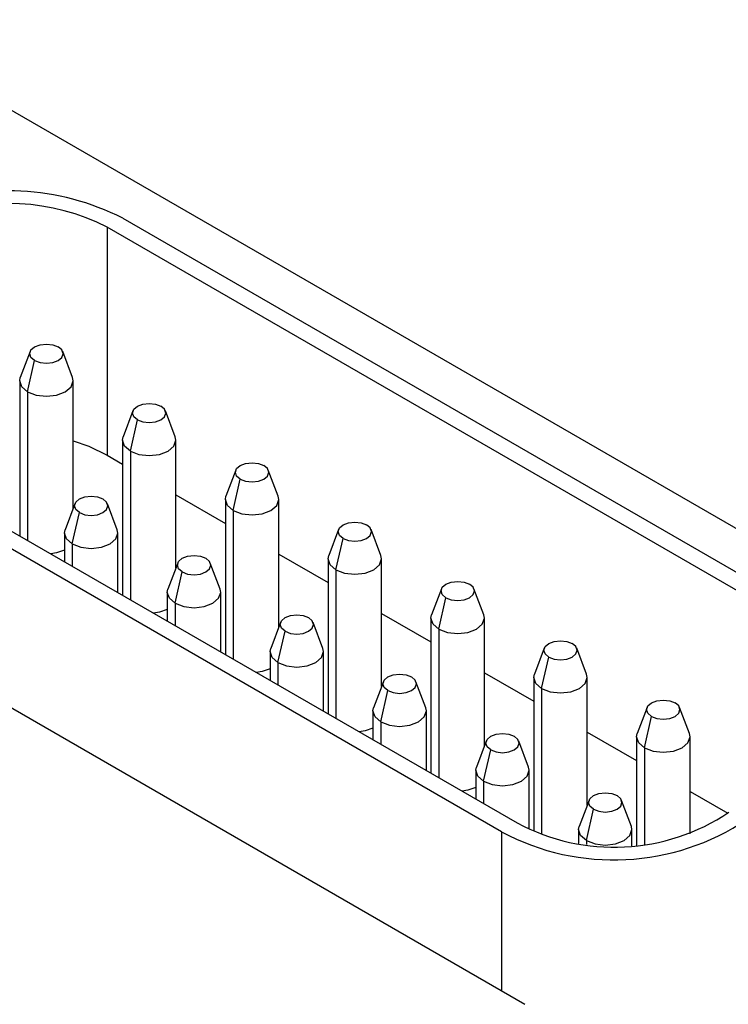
# Model space of a CAD drawing. Extents: x 9.3 to 31.1, y 5.1 to 19.6.
# Tile 127 of 132: x 29.252 to 29.518, y 19.189 to 19.558. Entities that reach past the tile are written whole.
import ezdxf

# ---------------------------------------------------------------- set-up
doc = ezdxf.new("R2010")
doc.units = 0
doc.layers.get('0').update_dxf_attribs({"linetype": 'CONTINUOUS'})

msp = doc.modelspace()

# ---------------------------------------------------------------- linework, layer by layer
at = {"color": 7, "linetype": 'CONTINUOUS'}
for p, q in [((29.1905686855, 19.5581410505), (29.7751845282, 19.2206495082)), ((29.2910900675, 19.4836593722), (29.5537773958, 19.3320132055)), ((29.5479791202, 19.3286659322), (29.2852917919, 19.480312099)), ((29.2852917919, 19.480312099), (29.2852917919, 19.3948292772)), ((29.2563783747, 19.4336626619), (29.2527136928, 19.4239150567)), ((29.2722586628, 19.4239150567), (29.2685939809, 19.4336626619)), ((29.25541511, 19.418608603), (29.2580667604, 19.4303461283)), ((29.2524861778, 19.4226906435), (29.2524861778, 19.3645430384)), ((29.2724861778, 19.37479602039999), (29.2724861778, 19.4226906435)), ((29.1610135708, 19.4173490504), (29.4389121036, 19.2569216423)), ((29.43311382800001, 19.253574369), (29.1552152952, 19.4140017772)), ((29.2949156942, 19.4114155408), (29.2912510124, 19.4016679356)), ((29.3107959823, 19.4016679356), (29.3071313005, 19.4114155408)), ((29.2939524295, 19.3963614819), (29.29660408, 19.4080990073)), ((29.2910234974, 19.4004435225), (29.2910234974, 19.3422959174)), ((29.3110234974, 19.3525488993), (29.3110234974, 19.4004435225)), ((29.2852917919, 19.3948292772), (29.2910234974, 19.3915204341)), ((29.3334530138, 19.3891684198), (29.329788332, 19.3794208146)), ((29.3493333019, 19.3794208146), (29.34566862, 19.3891684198)), ((29.3324897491, 19.3741143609), (29.3351413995, 19.3858518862)), ((29.3110234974, 19.3799746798), (29.3295608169, 19.369273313)), ((29.3295608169, 19.3781964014), (29.3295608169, 19.3200487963)), ((29.3495608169, 19.3303017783), (29.3495608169, 19.3781964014)), ((29.2731707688, 19.3766169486), (29.2695060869, 19.3668693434)), ((29.2890510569, 19.3668693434), (29.285386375, 19.3766169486)), ((29.2722075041, 19.3615628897), (29.2748591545, 19.3733004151)), ((29.37199033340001, 19.3669212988), (29.3683256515, 19.3571736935)), ((29.3878706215, 19.3571736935), (29.3842059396, 19.3669212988)), ((29.1355855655, 19.3656913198), (29.4418129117, 19.1889100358)), ((29.2692785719, 19.3656449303), (29.2692785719, 19.3548489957)), ((29.2892785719, 19.3433032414), (29.2892785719, 19.3656449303)), ((29.3710270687, 19.3518672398), (29.3736787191, 19.3636047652)), ((29.3495608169, 19.3577275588), (29.3680981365, 19.347026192)), ((29.3680981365, 19.3559492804), (29.3680981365, 19.2978016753)), ((29.3880981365, 19.3080546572), (29.3880981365, 19.3559492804)), ((29.31170808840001, 19.3543698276), (29.3080434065, 19.3446222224)), ((29.3275883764, 19.3446222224), (29.3239236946, 19.3543698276)), ((29.3107448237, 19.3393157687), (29.3133964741, 19.351053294)), ((29.410527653, 19.3446741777), (29.4068629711, 19.3349265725)), ((29.426407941, 19.3349265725), (29.4227432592, 19.3446741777)), ((29.3078158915, 19.3433978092), (29.3078158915, 19.3326018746)), ((29.3278158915, 19.3210561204), (29.3278158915, 19.3433978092)), ((29.4095643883, 19.3296201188), (29.4122160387, 19.3413576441)), ((29.3880981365, 19.3354804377), (29.4066354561, 19.3247790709)), ((29.4066354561, 19.3337021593), (29.4066354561, 19.2755545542)), ((29.4266354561, 19.2858075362), (29.4266354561, 19.3337021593)), ((29.3502454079, 19.3321227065), (29.3465807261, 19.3223751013)), ((29.366125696, 19.3223751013), (29.3624610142, 19.3321227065)), ((29.3492821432, 19.3170686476), (29.3519337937, 19.328806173)), ((29.4490649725, 19.3224270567), (29.4454002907, 19.3126794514)), ((29.4649452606, 19.3126794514), (29.4612805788, 19.3224270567)), ((29.346353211, 19.3211506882), (29.346353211, 19.3103547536)), ((29.366353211, 19.2988089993), (29.366353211, 19.3211506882)), ((29.4481017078, 19.3073729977), (29.4507533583, 19.3191105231)), ((29.4266354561, 19.3132333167), (29.4451727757, 19.3025319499)), ((29.4451727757, 19.3114550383), (29.4451727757, 19.2538389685)), ((29.4651727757, 19.2635604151), (29.4651727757, 19.3114550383)), ((29.3887827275, 19.3098755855), (29.3851180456, 19.3001279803)), ((29.4046630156, 19.3001279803), (29.4009983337, 19.3098755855)), ((29.38781946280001, 19.2948215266), (29.3904711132, 19.3065590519)), ((29.4876022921, 19.3001799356), (29.48393761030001, 19.29043233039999)), ((29.5034825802, 19.29043233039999), (29.4998178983, 19.3001799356)), ((29.3848905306, 19.2989035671), (29.3848905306, 19.2881076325)), ((29.4048905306, 19.2765618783), (29.4048905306, 19.2989035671)), ((29.4866390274, 19.2851258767), (29.4892906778, 19.296863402)), ((29.4651727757, 19.2909861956), (29.4837100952, 19.2802848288)), ((29.4837100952, 19.2892079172), (29.4837100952, 19.2484892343)), ((29.5037100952, 19.2528632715), (29.5037100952, 19.2892079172)), ((29.4273200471, 19.2876284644), (29.4236553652, 19.2778808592)), ((29.4432003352, 19.2778808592), (29.4395356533, 19.2876284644)), ((29.4263567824, 19.2725744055), (29.4290084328, 19.2843119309)), ((29.4234278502, 19.2766564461), (29.4234278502, 19.2658605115)), ((29.4434278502, 19.2546016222), (29.4434278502, 19.2766564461)), ((29.5037100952, 19.2687390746), (29.5178452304, 19.2605790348)), ((29.4658573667, 19.2653813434), (29.4621926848, 19.2556337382)), ((29.4817376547, 19.2556337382), (29.4780729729, 19.2653813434)), ((29.464894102, 19.2503272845), (29.4675457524, 19.2620648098)), ((29.4619651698, 19.254409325), (29.4619651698, 19.249192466)), ((29.4819651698, 19.2483492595), (29.4819651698, 19.254409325))]:
    msp.add_line(p, q, dxfattribs=at)
at = {"color": 8, "linetype": 'CONTINUOUS'}
for p, q in [((29.25541511, 19.418608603), (29.25541511, 19.3628522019)), ((29.2939524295, 19.3963614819), (29.2939524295, 19.3406050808)), ((29.3324897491, 19.3741143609), (29.3324897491, 19.3183579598)), ((29.2722075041, 19.3615628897), (29.2722075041, 19.3531581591)), ((29.3710270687, 19.3518672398), (29.3710270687, 19.2961108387)), ((29.3107448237, 19.3393157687), (29.3107448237, 19.330911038)), ((29.4095643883, 19.3296201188), (29.4095643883, 19.2738637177)), ((29.3492821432, 19.3170686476), (29.3492821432, 19.308663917)), ((29.4481017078, 19.3073729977), (29.4481017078, 19.2526994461)), ((29.38781946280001, 19.2948215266), (29.38781946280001, 19.286416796)), ((29.4866390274, 19.2851258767), (29.4866390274, 19.2488033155)), ((29.4263567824, 19.2725744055), (29.4263567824, 19.2641696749)), ((29.43311382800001, 19.253574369), (29.43311382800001, 19.1939319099)), ((29.464894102, 19.2503272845), (29.464894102, 19.2487823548))]:
    msp.add_line(p, q, dxfattribs=at)
at = {"color": 7, "linetype": 'CONTINUOUS', "flags": 128}
for points in [[(29.2580667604, 19.4303461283), (29.2567119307, 19.4315166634), (29.2562361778, 19.4328974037), (29.2567119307, 19.4342781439), (29.2580667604, 19.435448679), (29.2600944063, 19.4362308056), (29.26248617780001, 19.4365054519), (29.2648779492, 19.4362308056), (29.2669055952, 19.435448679)], [(29.2580667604, 19.4303461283), (29.2600944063, 19.4295640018), (29.26248617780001, 19.4292893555), (29.2648779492, 19.4295640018), (29.2669055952, 19.4303461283), (29.2682604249, 19.4315166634), (29.2687361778, 19.4328974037), (29.2682604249, 19.4342781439), (29.2669055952, 19.435448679)], [(29.25541511, 19.418608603), (29.2532473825, 19.4204814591), (29.2524861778, 19.4226906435), (29.2527136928, 19.4239150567)], [(29.25541511, 19.418608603), (29.2586593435, 19.4173572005), (29.26248617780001, 19.4169177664), (29.2663130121, 19.4173572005), (29.2695572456, 19.418608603), (29.2717249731, 19.4204814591), (29.2724861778, 19.4226906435), (29.2722586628, 19.4239150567)], [(29.29660408, 19.4080990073), (29.2952492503, 19.4092695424), (29.2947734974, 19.4106502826), (29.2952492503, 19.4120310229), (29.29660408, 19.413201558), (29.2986317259, 19.4139836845), (29.3010234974, 19.4142583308), (29.3034152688, 19.4139836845), (29.3054429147, 19.413201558)], [(29.29660408, 19.4080990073), (29.2986317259, 19.4073168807), (29.3010234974, 19.4070422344), (29.3034152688, 19.4073168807), (29.3054429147, 19.4080990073), (29.3067977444, 19.4092695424), (29.3072734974, 19.4106502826), (29.3067977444, 19.4120310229), (29.3054429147, 19.413201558)], [(29.2724861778, 19.4002439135), (29.278348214, 19.3981927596), (29.2852917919, 19.3948292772)], [(29.2939524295, 19.3963614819), (29.291784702, 19.398234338), (29.2910234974, 19.4004435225), (29.2912510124, 19.4016679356)], [(29.2939524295, 19.3963614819), (29.297196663, 19.3951100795), (29.3010234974, 19.3946706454), (29.3048503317, 19.3951100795), (29.3080945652, 19.3963614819), (29.3102622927, 19.398234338), (29.3110234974, 19.4004435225), (29.3107959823, 19.4016679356)], [(29.3351413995, 19.3858518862), (29.3337865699, 19.3870224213), (29.3333108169, 19.3884031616), (29.3337865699, 19.3897839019), (29.3351413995, 19.3909544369), (29.3371690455, 19.3917365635), (29.3395608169, 19.3920112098), (29.3419525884, 19.3917365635), (29.3439802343, 19.3909544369)], [(29.3351413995, 19.3858518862), (29.3371690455, 19.3850697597), (29.3395608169, 19.3847951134), (29.3419525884, 19.3850697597), (29.3439802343, 19.3858518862), (29.345335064, 19.3870224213), (29.3458108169, 19.3884031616), (29.345335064, 19.3897839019), (29.3439802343, 19.3909544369)], [(29.2748591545, 19.3733004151), (29.2735043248, 19.3744709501), (29.2730285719, 19.3758516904), (29.2735043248, 19.37723243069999), (29.2748591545, 19.3784029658), (29.2768868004, 19.3791850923), (29.2792785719, 19.37945973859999), (29.2816703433, 19.3791850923), (29.2836979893, 19.3784029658)], [(29.2748591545, 19.3733004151), (29.2768868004, 19.3725182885), (29.2792785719, 19.3722436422), (29.2816703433, 19.3725182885), (29.2836979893, 19.3733004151), (29.285052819, 19.3744709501), (29.2855285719, 19.3758516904), (29.285052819, 19.37723243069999), (29.2836979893, 19.3784029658)], [(29.3324897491, 19.3741143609), (29.3303220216, 19.375987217), (29.3295608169, 19.3781964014), (29.329788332, 19.3794208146)], [(29.3324897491, 19.3741143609), (29.3357339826, 19.3728629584), (29.3395608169, 19.3724235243), (29.3433876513, 19.3728629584), (29.3466318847, 19.3741143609), (29.3487996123, 19.375987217), (29.3495608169, 19.3781964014), (29.3493333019, 19.3794208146)], [(29.2722075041, 19.3615628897), (29.2700397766, 19.3634357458), (29.2692785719, 19.3656449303), (29.2695060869, 19.3668693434)], [(29.2722075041, 19.3615628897), (29.2754517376, 19.3603114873), (29.2792785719, 19.3598720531), (29.2831054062, 19.3603114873), (29.2863496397, 19.3615628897), (29.2885173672, 19.3634357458), (29.2892785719, 19.3656449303), (29.2890510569, 19.3668693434)], [(29.3736787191, 19.3636047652), (29.3723238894, 19.3647753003), (29.3718481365, 19.3661560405), (29.3723238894, 19.3675367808), (29.3736787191, 19.3687073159), (29.3757063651, 19.3694894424), (29.3780981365, 19.3697640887), (29.380489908, 19.3694894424), (29.3825175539, 19.3687073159)], [(29.3736787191, 19.3636047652), (29.3757063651, 19.3628226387), (29.3780981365, 19.3625479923), (29.380489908, 19.3628226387), (29.3825175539, 19.3636047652), (29.3838723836, 19.3647753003), (29.3843481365, 19.3661560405), (29.3838723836, 19.3675367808), (29.3825175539, 19.3687073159)], [(29.2692785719, 19.3592636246), (29.2663130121, 19.3581669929), (29.2641524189, 19.3578082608)], [(29.3133964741, 19.351053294), (29.3120416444, 19.3522238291), (29.3115658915, 19.3536045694), (29.3120416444, 19.3549853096), (29.3133964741, 19.3561558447), (29.31542412, 19.3569379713), (29.3178158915, 19.3572126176), (29.3202076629, 19.3569379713), (29.3222353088, 19.3561558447)], [(29.3133964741, 19.351053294), (29.31542412, 19.3502711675), (29.3178158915, 19.3499965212), (29.3202076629, 19.3502711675), (29.3222353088, 19.351053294), (29.3235901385, 19.3522238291), (29.3240658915, 19.3536045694), (29.3235901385, 19.3549853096), (29.3222353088, 19.3561558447)], [(29.3710270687, 19.3518672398), (29.3688593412, 19.353740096), (29.3680981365, 19.3559492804), (29.3683256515, 19.3571736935)], [(29.3710270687, 19.3518672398), (29.3742713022, 19.3506158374), (29.3780981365, 19.3501764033), (29.3819249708, 19.3506158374), (29.3851692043, 19.3518672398), (29.3873369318, 19.353740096), (29.3880981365, 19.3559492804), (29.3878706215, 19.3571736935)], [(29.3107448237, 19.3393157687), (29.3085770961, 19.3411886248), (29.3078158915, 19.3433978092), (29.3080434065, 19.3446222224)], [(29.3107448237, 19.3393157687), (29.3139890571, 19.3380643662), (29.3178158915, 19.3376249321), (29.3216427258, 19.3380643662), (29.3248869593, 19.3393157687), (29.3270546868, 19.3411886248), (29.3278158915, 19.3433978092), (29.3275883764, 19.3446222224)], [(29.4122160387, 19.3413576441), (29.410861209, 19.3425281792), (29.4103854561, 19.3439089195), (29.410861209, 19.3452896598), (29.4122160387, 19.3464601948), (29.4142436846, 19.3472423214), (29.4166354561, 19.3475169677), (29.4190272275, 19.3472423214), (29.4210548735, 19.3464601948)], [(29.4122160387, 19.3413576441), (29.4142436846, 19.3405755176), (29.4166354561, 19.3403008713), (29.4190272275, 19.3405755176), (29.4210548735, 19.3413576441), (29.4224097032, 19.3425281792), (29.4228854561, 19.3439089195), (29.4224097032, 19.3452896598), (29.4210548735, 19.3464601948)], [(29.3078158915, 19.3370165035), (29.3048503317, 19.3359198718), (29.3026897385, 19.3355611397)], [(29.3519337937, 19.328806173), (29.350578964, 19.3299767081), (29.350103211, 19.3313574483), (29.350578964, 19.3327381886), (29.3519337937, 19.3339087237), (29.3539614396, 19.3346908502), (29.356353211, 19.3349654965), (29.3587449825, 19.3346908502), (29.36077262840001, 19.3339087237)], [(29.3519337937, 19.328806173), (29.3539614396, 19.3280240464), (29.356353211, 19.3277494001), (29.3587449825, 19.3280240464), (29.36077262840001, 19.328806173), (29.3621274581, 19.3299767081), (29.362603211, 19.3313574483), (29.3621274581, 19.3327381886), (29.36077262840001, 19.3339087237)], [(29.4095643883, 19.3296201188), (29.4073966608, 19.3314929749), (29.4066354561, 19.3337021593), (29.4068629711, 19.3349265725)], [(29.4095643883, 19.3296201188), (29.4128086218, 19.3283687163), (29.4166354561, 19.3279292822), (29.4204622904, 19.3283687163), (29.4237065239, 19.3296201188), (29.4258742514, 19.3314929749), (29.4266354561, 19.3337021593), (29.426407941, 19.3349265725)], [(29.3492821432, 19.3170686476), (29.3471144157, 19.3189415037), (29.346353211, 19.3211506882), (29.3465807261, 19.3223751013)], [(29.3492821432, 19.3170686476), (29.3525263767, 19.3158172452), (29.356353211, 19.3153778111), (29.3601800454, 19.3158172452), (29.3634242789, 19.3170686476), (29.3655920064, 19.3189415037), (29.366353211, 19.3211506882), (29.366125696, 19.3223751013)], [(29.4507533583, 19.3191105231), (29.4493985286, 19.3202810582), (29.4489227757, 19.3216617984), (29.4493985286, 19.3230425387), (29.4507533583, 19.3242130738), (29.4527810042, 19.3249952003), (29.45517277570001, 19.3252698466), (29.4575645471, 19.3249952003), (29.459592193, 19.3242130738)], [(29.4507533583, 19.3191105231), (29.4527810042, 19.3183283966), (29.45517277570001, 19.3180537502), (29.4575645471, 19.3183283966), (29.459592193, 19.3191105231), (29.4609470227, 19.3202810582), (29.4614227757, 19.3216617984), (29.4609470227, 19.3230425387), (29.459592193, 19.3242130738)], [(29.346353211, 19.3147693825), (29.3433876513, 19.3136727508), (29.3412270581, 19.3133140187)], [(29.3904711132, 19.3065590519), (29.3891162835, 19.307729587), (29.3886405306, 19.3091103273), (29.3891162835, 19.3104910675), (29.3904711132, 19.3116616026), (29.3924987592, 19.3124437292), (29.3948905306, 19.3127183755), (29.3972823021, 19.3124437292), (29.399309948, 19.3116616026)], [(29.3904711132, 19.3065590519), (29.3924987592, 19.3057769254), (29.3948905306, 19.3055022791), (29.3972823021, 19.3057769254), (29.399309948, 19.3065590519), (29.4006647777, 19.307729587), (29.4011405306, 19.3091103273), (29.4006647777, 19.3104910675), (29.399309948, 19.3116616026)], [(29.4481017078, 19.3073729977), (29.4459339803, 19.3092458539), (29.4451727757, 19.3114550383), (29.4454002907, 19.3126794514)], [(29.4481017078, 19.3073729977), (29.4513459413, 19.3061215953), (29.45517277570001, 19.3056821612), (29.45899961, 19.3061215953), (29.4622438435, 19.3073729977), (29.464411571, 19.3092458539), (29.4651727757, 19.3114550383), (29.4649452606, 19.3126794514)], [(29.38781946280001, 19.2948215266), (29.3856517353, 19.2966943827), (29.3848905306, 19.2989035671), (29.3851180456, 19.3001279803)], [(29.38781946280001, 19.2948215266), (29.3910636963, 19.2935701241), (29.3948905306, 19.29313069), (29.3987173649, 19.2935701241), (29.4019615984, 19.2948215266), (29.4041293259, 19.2966943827), (29.4048905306, 19.2989035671), (29.4046630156, 19.3001279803)], [(29.4892906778, 19.296863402), (29.48793584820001, 19.2980339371), (29.4874600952, 19.2994146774), (29.48793584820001, 19.3007954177), (29.4892906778, 19.3019659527), (29.4913183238, 19.3027480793), (29.4937100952, 19.3030227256), (29.4961018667, 19.3027480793), (29.4981295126, 19.3019659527)], [(29.4892906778, 19.296863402), (29.4913183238, 19.2960812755), (29.4937100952, 19.2958066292), (29.4961018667, 19.2960812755), (29.4981295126, 19.296863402), (29.4994843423, 19.2980339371), (29.4999600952, 19.2994146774), (29.4994843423, 19.3007954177), (29.4981295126, 19.3019659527)], [(29.3848905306, 19.2925222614), (29.3819249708, 19.2914256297), (29.3797643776, 19.2910668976)], [(29.4290084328, 19.2843119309), (29.4276536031, 19.285482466), (29.4271778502, 19.2868632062), (29.4276536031, 19.2882439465), (29.4290084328, 19.2894144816), (29.4310360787, 19.2901966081), (29.4334278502, 19.2904712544), (29.4358196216, 19.2901966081), (29.4378472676, 19.2894144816)], [(29.4290084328, 19.2843119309), (29.4310360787, 19.2835298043), (29.4334278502, 19.283255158), (29.4358196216, 19.2835298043), (29.4378472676, 19.2843119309), (29.4392020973, 19.285482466), (29.4396778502, 19.2868632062), (29.4392020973, 19.2882439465), (29.4378472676, 19.2894144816)], [(29.4866390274, 19.2851258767), (29.4844712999, 19.2869987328), (29.4837100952, 19.2892079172), (29.48393761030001, 19.29043233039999)], [(29.4866390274, 19.2851258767), (29.4898832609, 19.2838744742), (29.4937100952, 19.2834350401), (29.4975369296, 19.2838744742), (29.500781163, 19.2851258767), (29.5029488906, 19.2869987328), (29.5037100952, 19.2892079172), (29.5034825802, 19.29043233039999)], [(29.4263567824, 19.2725744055), (29.4241890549, 19.2744472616), (29.4234278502, 19.2766564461), (29.4236553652, 19.2778808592)], [(29.4263567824, 19.2725744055), (29.4296010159, 19.2713230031), (29.4334278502, 19.270883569), (29.4372546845, 19.2713230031), (29.44049891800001, 19.2725744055), (29.4426666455, 19.2744472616), (29.4434278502, 19.2766564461), (29.4432003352, 19.2778808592)], [(29.4234278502, 19.2702751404), (29.4204622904, 19.26917850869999), (29.4183016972, 19.2688197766)], [(29.4675457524, 19.2620648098), (29.4661909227, 19.2632353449), (29.4657151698, 19.2646160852), (29.4661909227, 19.2659968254), (29.4675457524, 19.2671673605), (29.4695733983, 19.2679494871), (29.4719651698, 19.2682241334), (29.4743569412, 19.2679494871), (29.4763845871, 19.2671673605)], [(29.4675457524, 19.2620648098), (29.4695733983, 19.2612826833), (29.4719651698, 19.261008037), (29.4743569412, 19.2612826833), (29.4763845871, 19.2620648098), (29.4777394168, 19.2632353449), (29.4782151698, 19.2646160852), (29.4777394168, 19.2659968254), (29.4763845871, 19.2671673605)], [(29.464894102, 19.2503272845), (29.4627263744, 19.2522001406), (29.4619651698, 19.254409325), (29.4621926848, 19.2556337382)], [(29.464894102, 19.2503272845), (29.4681383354, 19.249075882), (29.4719651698, 19.2486364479), (29.4757920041, 19.249075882), (29.4790362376, 19.2503272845), (29.4812039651, 19.2522001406), (29.4819651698, 19.254409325), (29.4817376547, 19.2556337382)]]:
    msp.add_lwpolyline(points, dxfattribs=at)
at = {"color": 7, "linetype": 'CONTINUOUS'}
for centre, radius, start, end in [((29.2482088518, 19.3998216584), 0.094167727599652, 62.91121744, 111.3061199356), ((29.2482515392, 19.4078941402), 0.0813408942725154, 62.91121744, 111.3061199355), ((29.4752578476, 19.3249967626), 0.0771701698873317, 241.9019550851, 303.8807075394), ((29.4751910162, 19.3323844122), 0.0893393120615, 241.901955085, 303.8807075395)]:
    msp.add_arc(centre, radius, start, end, dxfattribs=at)

doc.saveas('drawing.dxf')
